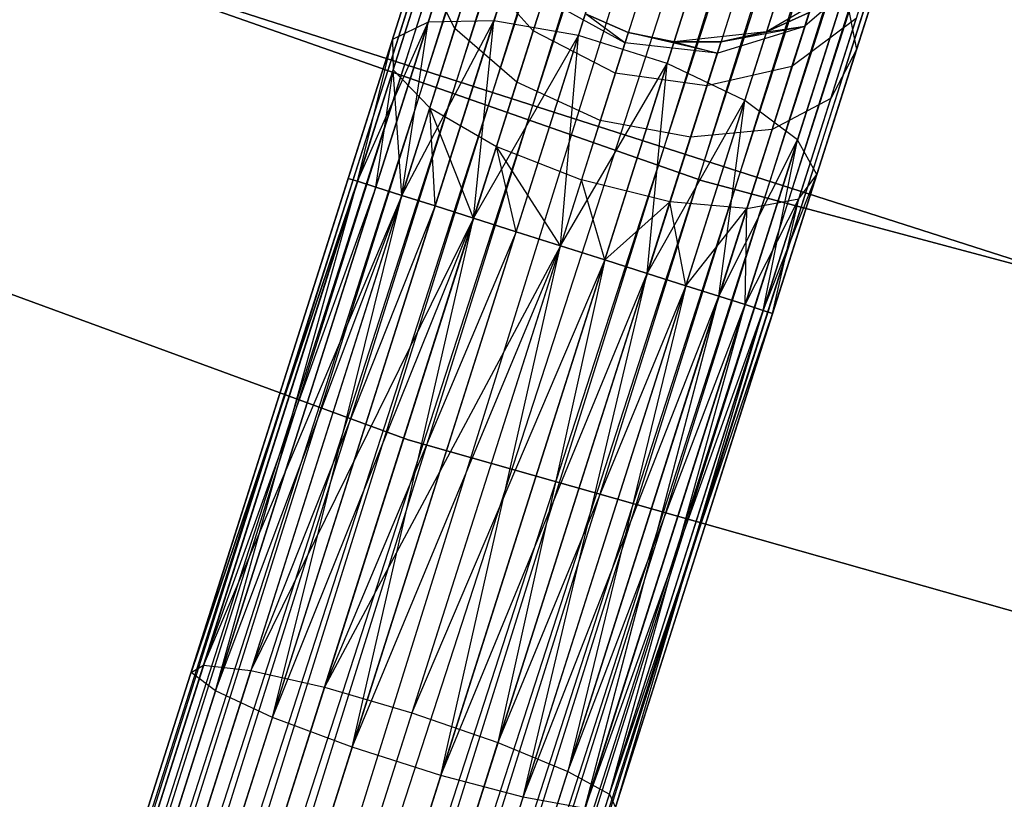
# Model space of a CAD drawing. Extents: x -102 to 102, y -101 to 102.
# Tile 94 of 256: x -21.32 to -16.92, y -62.01 to -58.53. Entities that reach past the tile are written whole.
import ezdxf

# ---------------------------------------------------------------- set-up
doc = ezdxf.new("R2010")
doc.units = 0
doc.header["$LTSCALE"] = 25.4
doc.layers.get('0').update_dxf_attribs({"linetype": 'CONTINUOUS'})

# ---------------------------------------------------------------- blocks, each defined once
blk = doc.blocks.new('NL2500011659_STL')
at = {"color": 0}
for p, q in [((-25.3662, -76.5621, -7.3955), (-14.034, -40.9402, -7.6045)), ((-14.034, -40.9402, -7.3955), (-25.3662, -76.5621, -7.3955)), ((-25.3662, -76.5621, -7.3955), (-14.034, -40.9402, -7.6045)), ((-14.034, -40.9402, -7.3955), (-25.3662, -76.5621, -7.3955)), ((-14.034, -40.9402, -7.6045), (-25.3248, -76.5752, -7.809)), ((-14.034, -40.9402, -7.6045), (-25.3248, -76.5752, -7.809)), ((-13.9926, -40.9533, -7.191), (-25.3662, -76.5621, -7.3955)), ((-13.9926, -40.9533, -7.191), (-25.3662, -76.5621, -7.3955)), ((-13.9926, -40.9533, -7.809), (-25.3248, -76.5752, -7.809)), ((-13.9926, -40.9533, -7.809), (-25.3248, -76.5752, -7.809)), ((-25.3248, -76.5752, -7.809), (-13.9116, -40.9791, -8)), ((-25.3248, -76.5752, -7.809), (-13.9116, -40.9791, -8)), ((-25.2437, -76.601, -7), (-13.9926, -40.9533, -7.191)), ((-25.2437, -76.601, -7), (-13.9926, -40.9533, -7.191)), ((-13.9116, -40.9791, -7), (-25.2437, -76.601, -7)), ((-13.9116, -40.9791, -7), (-25.2437, -76.601, -7)), ((-13.9116, -40.9791, -8), (-25.1266, -76.6383, -8.1691)), ((-13.9116, -40.9791, -8), (-25.1266, -76.6383, -8.1691)), ((-13.7945, -41.0164, -6.8309), (-25.2437, -76.601, -7)), ((-13.7945, -41.0164, -6.8309), (-25.2437, -76.601, -7)), ((-13.7945, -41.0164, -8.1691), (-25.1266, -76.6383, -8.1691)), ((-13.7945, -41.0164, -8.1691), (-25.1266, -76.6383, -8.1691)), ((-24.9786, -76.6854, -6.691), (-13.7945, -41.0164, -6.8309)), ((-24.9786, -76.6854, -6.691), (-13.7945, -41.0164, -6.8309)), ((-25.1266, -76.6383, -8.1691), (-13.6465, -41.0635, -8.309)), ((-25.1266, -76.6383, -8.1691), (-13.6465, -41.0635, -8.309)), ((-13.6465, -41.0635, -6.691), (-24.9786, -76.6854, -6.691)), ((-13.6465, -41.0635, -6.691), (-24.9786, -76.6854, -6.691)), ((-13.6465, -41.0635, -8.309), (-24.8061, -76.7403, -8.4135)), ((-13.6465, -41.0635, -8.309), (-24.8061, -76.7403, -8.4135)), ((-13.4739, -41.1184, -6.5865), (-24.9786, -76.6854, -6.691)), ((-13.4739, -41.1184, -6.5865), (-24.9786, -76.6854, -6.691)), ((-13.4739, -41.1184, -8.4135), (-24.8061, -76.7403, -8.4135)), ((-13.4739, -41.1184, -8.4135), (-24.8061, -76.7403, -8.4135)), ((-24.6166, -76.8005, -6.5218), (-13.4739, -41.1184, -6.5865)), ((-24.6166, -76.8005, -6.5218), (-13.4739, -41.1184, -6.5865)), ((-24.8061, -76.7403, -8.4135), (-13.2845, -41.1786, -8.4782)), ((-24.8061, -76.7403, -8.4135), (-13.2845, -41.1786, -8.4782)), ((-13.2845, -41.1786, -6.5218), (-24.6166, -76.8005, -6.5218)), ((-13.2845, -41.1786, -6.5218), (-24.6166, -76.8005, -6.5218)), ((-13.2845, -41.1786, -8.4782), (-24.4185, -76.8636, -8.5)), ((-13.2845, -41.1786, -8.4782), (-24.4185, -76.8636, -8.5)), ((-13.0863, -41.2417, -6.5), (-24.4185, -76.8636, -6.5)), ((-13.0863, -41.2417, -6.5), (-24.4185, -76.8636, -6.5)), ((-13.0863, -41.2417, -8.5), (-24.4185, -76.8636, -8.5)), ((-13.0863, -41.2417, -8.5), (-24.4185, -76.8636, -8.5)), ((-12.8882, -41.3047, -8.4782), (-24.4185, -76.8636, -8.5)), ((-12.8882, -41.3047, -8.4782), (-24.4185, -76.8636, -8.5)), ((-12.8882, -41.3047, -6.5218), (-24.2203, -76.9266, -6.5218)), ((-12.8882, -41.3047, -6.5218), (-24.2203, -76.9266, -6.5218)), ((-12.8882, -41.3047, -8.4782), (-24.0309, -76.9869, -8.4135)), ((-12.8882, -41.3047, -8.4782), (-24.0309, -76.9869, -8.4135)), ((-12.6987, -41.365, -6.5865), (-24.2203, -76.9266, -6.5218)), ((-12.6987, -41.365, -6.5865), (-24.2203, -76.9266, -6.5218)), ((-12.6987, -41.365, -8.4135), (-24.0309, -76.9869, -8.4135)), ((-12.6987, -41.365, -8.4135), (-24.0309, -76.9869, -8.4135)), ((-23.8583, -77.0417, -6.691), (-12.6987, -41.365, -6.5865)), ((-23.8583, -77.0417, -6.691), (-12.6987, -41.365, -6.5865)), ((-24.0309, -76.9869, -8.4135), (-12.5262, -41.4198, -8.309)), ((-24.0309, -76.9869, -8.4135), (-12.5262, -41.4198, -8.309)), ((-12.5262, -41.4198, -6.691), (-23.8583, -77.0417, -6.691)), ((-12.5262, -41.4198, -6.691), (-23.8583, -77.0417, -6.691)), ((-12.5262, -41.4198, -8.309), (-23.7103, -77.0888, -8.1691)), ((-12.5262, -41.4198, -8.309), (-23.7103, -77.0888, -8.1691)), ((-12.3782, -41.4669, -6.8309), (-23.8583, -77.0417, -6.691)), ((-12.3782, -41.4669, -6.8309), (-23.8583, -77.0417, -6.691)), ((-12.3782, -41.4669, -8.1691), (-23.7103, -77.0888, -8.1691)), ((-12.3782, -41.4669, -8.1691), (-23.7103, -77.0888, -8.1691)), ((-23.5932, -77.1261, -7), (-12.3782, -41.4669, -6.8309)), ((-23.5932, -77.1261, -7), (-12.3782, -41.4669, -6.8309)), ((-23.7103, -77.0888, -8.1691), (-12.2611, -41.5042, -8)), ((-23.7103, -77.0888, -8.1691), (-12.2611, -41.5042, -8)), ((-12.2611, -41.5042, -7), (-23.5932, -77.1261, -7)), ((-12.2611, -41.5042, -7), (-23.5932, -77.1261, -7)), ((-12.2611, -41.5042, -8), (-23.5122, -77.1519, -7.809)), ((-12.2611, -41.5042, -8), (-23.5122, -77.1519, -7.809)), ((-12.18, -41.53, -7.191), (-23.5932, -77.1261, -7)), ((-12.18, -41.53, -7.191), (-23.5932, -77.1261, -7)), ((-12.18, -41.53, -7.809), (-23.5122, -77.1519, -7.809)), ((-12.18, -41.53, -7.809), (-23.5122, -77.1519, -7.809)), ((-23.5122, -77.1519, -7.809), (-12.1386, -41.5432, -7.6045)), ((-23.5122, -77.1519, -7.809), (-12.1386, -41.5432, -7.6045)), ((-23.4707, -77.165, -7.3955), (-12.18, -41.53, -7.191)), ((-23.4707, -77.165, -7.3955), (-12.18, -41.53, -7.191)), ((-12.1386, -41.5432, -7.3955), (-23.4707, -77.165, -7.3955)), ((-12.1386, -41.5432, -7.6045), (-23.4707, -77.165, -7.3955)), ((-12.1386, -41.5432, -7.6045), (-23.4707, -77.165, -7.3955)), ((-12.1386, -41.5432, -7.3955), (-23.4707, -77.165, -7.3955)), ((-18.2724, -59.2476, -308.5), (-22.7004, -57.6949, -308.5)), ((-22.7004, -57.6949, -318), (-18.2724, -59.2476, -318)), ((-22.7004, -57.6949, -318), (-18.2724, -59.2476, -318)), ((-18.2724, -59.2476, -308.5), (-22.7004, -57.6949, -308.5)), ((-19.2038, -58.5328, -306.8285), (-18.9664, -57.7866, -307.2274)), ((-19.2038, -58.5328, -306.8285), (-18.9664, -57.7866, -307.2274)), ((-18.826, -58.5981, -306.6676), (-18.5743, -57.807, -307.0906)), ((-18.826, -58.5981, -306.6676), (-18.5743, -57.807, -307.0906)), ((-19.4979, -58.5394, -307.1223), (-19.2867, -57.8753, -307.4774)), ((-19.4979, -58.5394, -307.1223), (-19.2867, -57.8753, -307.4774)), ((-18.4297, -58.7242, -306.6676), (-18.1781, -57.933, -307.0906)), ((-18.4297, -58.7242, -306.6676), (-18.1781, -57.933, -307.0906)), ((-19.6574, -58.6169, -307.4985), (-19.4796, -58.0579, -307.7974)), ((-19.6574, -58.6169, -307.4985), (-19.4796, -58.0579, -307.7974)), ((-18.0836, -58.8891, -306.8285), (-17.8462, -58.1429, -307.2274)), ((-18.0836, -58.8891, -306.8285), (-17.8462, -58.1429, -307.2274)), ((-17.5841, -58.6608, -307.7974), (-17.443, -58.2172, -308.263)), ((-17.5841, -58.6608, -307.7974), (-17.443, -58.2172, -308.263)), ((-21.1078, -58.2436, -316), (-16.6967, -59.6593, -316)), ((-16.6967, -59.6593, -315), (-21.1078, -58.2436, -315)), ((-21.1078, -58.2436, -316), (-16.6967, -59.6593, -316)), ((-16.6967, -59.6593, -315), (-21.1078, -58.2436, -315)), ((-19.6548, -58.7519, -307.8918), (-19.5118, -58.3027, -308.132)), ((-19.6548, -58.7519, -307.8918), (-19.5118, -58.3027, -308.132)), ((-19.3779, -58.5674, -308.4233), (-19.5118, -58.3027, -308.132)), ((-19.3779, -58.5674, -308.4233), (-19.5118, -58.3027, -308.132)), ((-19.3779, -58.5674, -308.4233), (-19.2886, -58.2868, -308.7177)), ((-19.3779, -58.5674, -308.4233), (-19.2886, -58.2868, -308.7177)), ((-19.028, -58.5772, -308.8614), (-19.2886, -58.2868, -308.7177)), ((-19.028, -58.5772, -308.8614), (-19.2886, -58.2868, -308.7177)), ((-17.513, -58.2939, -308.9774), (-17.815, -58.5573, -309.0887)), ((-17.513, -58.2939, -308.9774), (-17.815, -58.5573, -309.0887)), ((-17.6269, -58.3713, -314), (-17.9857, -58.5814, -314)), ((-17.6269, -58.3713, -314), (-17.9857, -58.5814, -314)), ((-17.8474, -59.0645, -307.1223), (-17.6361, -58.4004, -307.4774)), ((-17.8474, -59.0645, -307.1223), (-17.6361, -58.4004, -307.4774)), ((-17.6361, -58.4004, -307.4774), (-17.5841, -58.6608, -307.7974)), ((-17.6361, -58.4004, -307.4774), (-17.5841, -58.6608, -307.7974)), ((-19.028, -58.5772, -308.8614), (-18.9812, -58.4302, -309.1643)), ((-19.028, -58.5772, -308.8614), (-18.9812, -58.4302, -309.1643)), ((-18.6185, -58.6318, -309.191), (-18.9812, -58.4302, -309.1643)), ((-18.6185, -58.6318, -309.191), (-18.9812, -58.4302, -309.1643)), ((-18.6037, -58.5852, -314), (-18.7952, -58.5014, -314)), ((-18.6185, -58.6318, -309.191), (-18.7952, -58.5014, -309.5)), ((-18.7952, -58.5014, -309.5), (-18.6037, -58.5852, -309.5)), ((-18.6185, -58.6318, -309.191), (-18.7952, -58.5014, -309.5)), ((-18.7952, -58.5014, -309.5), (-18.6037, -58.5852, -309.5)), ((-18.6037, -58.5852, -314), (-18.7952, -58.5014, -314)), ((-17.9857, -58.5814, -309.5), (-17.7952, -58.4952, -309.5)), ((-17.7952, -58.4952, -309.5), (-17.9857, -58.5814, -314)), ((-17.7952, -58.4952, -309.5), (-17.9857, -58.5814, -314)), ((-17.9857, -58.5814, -309.5), (-17.7952, -58.4952, -309.5)), ((-17.815, -58.5573, -309.0887), (-17.7952, -58.4952, -309.5)), ((-17.815, -58.5573, -309.0887), (-17.7952, -58.4952, -309.5)), ((-19.8132, -59.2498, -307.191), (-19.4979, -58.5394, -307.1223)), ((-19.8132, -59.2498, -307.191), (-19.4979, -58.5394, -307.1223)), ((-19.7321, -59.2756, -307), (-19.4979, -58.5394, -307.1223)), ((-19.7321, -59.2756, -307), (-19.4979, -58.5394, -307.1223)), ((-19.4979, -58.5394, -307.1223), (-19.6574, -58.6169, -307.4985)), ((-19.4979, -58.5394, -307.1223), (-19.6574, -58.6169, -307.4985)), ((-19.615, -59.3129, -306.8309), (-19.2038, -58.5328, -306.8285)), ((-19.615, -59.3129, -306.8309), (-19.2038, -58.5328, -306.8285)), ((-19.615, -59.3129, -306.8309), (-19.4979, -58.5394, -307.1223)), ((-19.615, -59.3129, -306.8309), (-19.4979, -58.5394, -307.1223)), ((-19.2038, -58.5328, -306.8285), (-19.4979, -58.5394, -307.1223)), ((-19.2038, -58.5328, -306.8285), (-19.4979, -58.5394, -307.1223)), ((-19.467, -59.36, -306.691), (-19.2038, -58.5328, -306.8285)), ((-19.467, -59.36, -306.691), (-19.2038, -58.5328, -306.8285)), ((-19.2945, -59.4148, -306.5865), (-19.2038, -58.5328, -306.8285)), ((-19.2945, -59.4148, -306.5865), (-19.2038, -58.5328, -306.8285)), ((-18.826, -58.5981, -306.6676), (-19.2038, -58.5328, -306.8285)), ((-18.826, -58.5981, -306.6676), (-19.2038, -58.5328, -306.8285)), ((-17.5858, -58.5228, -308.5061), (-17.8723, -58.7374, -308.7177)), ((-17.5858, -58.5228, -308.5061), (-17.8723, -58.7374, -308.7177)), ((-17.6992, -58.8793, -308.132), (-17.5858, -58.5228, -308.5061)), ((-17.6992, -58.8793, -308.132), (-17.5858, -58.5228, -308.5061)), ((-19.4904, -58.921, -308.2343), (-19.3779, -58.5674, -308.4233)), ((-19.4904, -58.921, -308.2343), (-19.3779, -58.5674, -308.4233)), ((-19.1009, -58.8063, -308.621), (-19.3779, -58.5674, -308.4233)), ((-19.1009, -58.8063, -308.621), (-19.3779, -58.5674, -308.4233)), ((-19.1009, -58.8063, -308.621), (-19.028, -58.5772, -308.8614)), ((-19.1009, -58.8063, -308.621), (-19.028, -58.5772, -308.8614)), ((-18.6616, -58.7672, -308.9122), (-19.028, -58.5772, -308.8614)), ((-18.6616, -58.7672, -308.9122), (-19.028, -58.5772, -308.8614)), ((-18.6037, -58.5852, -309.5), (-18.6185, -58.6318, -309.191)), ((-18.6037, -58.5852, -309.5), (-18.6185, -58.6318, -309.191)), ((-18.399, -58.6274, -314), (-18.6037, -58.5852, -314)), ((-18.6037, -58.5852, -309.5), (-18.399, -58.6274, -309.5)), ((-18.206, -58.6768, -309.1643), (-18.6037, -58.5852, -309.5)), ((-18.206, -58.6768, -309.1643), (-18.6037, -58.5852, -309.5)), ((-18.6037, -58.5852, -309.5), (-18.399, -58.6274, -309.5)), ((-18.6037, -58.5852, -309.5), (-18.6037, -58.5852, -314)), ((-18.399, -58.6274, -314), (-18.6037, -58.5852, -314)), ((-18.6037, -58.5852, -309.5), (-18.6037, -58.5852, -314)), ((-17.9857, -58.5814, -314), (-18.399, -58.6274, -314)), ((-17.9857, -58.5814, -314), (-18.399, -58.6274, -314)), ((-18.206, -58.6768, -309.1643), (-17.815, -58.5573, -309.0887)), ((-18.206, -58.6768, -309.1643), (-17.815, -58.5573, -309.0887)), ((-18.1899, -58.6261, -309.5), (-17.815, -58.5573, -309.0887)), ((-18.1899, -58.6261, -309.5), (-17.815, -58.5573, -309.0887)), ((-18.1899, -58.6261, -309.5), (-17.9857, -58.5814, -309.5)), ((-17.9857, -58.5814, -314), (-18.1899, -58.6261, -309.5)), ((-18.1899, -58.6261, -309.5), (-17.9857, -58.5814, -309.5)), ((-17.9857, -58.5814, -314), (-18.1899, -58.6261, -309.5)), ((-17.9857, -58.5814, -309.5), (-17.815, -58.5573, -309.0887)), ((-17.9857, -58.5814, -309.5), (-17.815, -58.5573, -309.0887)), ((-17.9857, -58.5814, -309.5), (-17.9857, -58.5814, -314)), ((-17.9857, -58.5814, -309.5), (-17.9857, -58.5814, -314)), ((-17.8723, -58.7374, -308.7177), (-17.815, -58.5573, -309.0887)), ((-17.8723, -58.7374, -308.7177), (-17.815, -58.5573, -309.0887)), ((-19.8546, -59.2367, -307.3955), (-19.6574, -58.6169, -307.4985)), ((-19.8546, -59.2367, -307.6045), (-19.6574, -58.6169, -307.4985)), ((-19.8546, -59.2367, -307.6045), (-19.6574, -58.6169, -307.4985)), ((-19.8546, -59.2367, -307.3955), (-19.6574, -58.6169, -307.4985)), ((-19.8132, -59.2498, -307.809), (-19.6574, -58.6169, -307.4985)), ((-19.8132, -59.2498, -307.809), (-19.6574, -58.6169, -307.4985)), ((-19.8132, -59.2498, -307.191), (-19.6574, -58.6169, -307.4985)), ((-19.8132, -59.2498, -307.191), (-19.6574, -58.6169, -307.4985)), ((-19.6574, -58.6169, -307.4985), (-19.6548, -58.7519, -307.8918)), ((-19.6574, -58.6169, -307.4985), (-19.6548, -58.7519, -307.8918)), ((-19.2945, -59.4148, -306.5865), (-18.826, -58.5981, -306.6676)), ((-19.2945, -59.4148, -306.5865), (-18.826, -58.5981, -306.6676)), ((-19.105, -59.4751, -306.5219), (-18.826, -58.5981, -306.6676)), ((-19.105, -59.4751, -306.5219), (-18.826, -58.5981, -306.6676)), ((-18.9069, -59.5381, -306.5), (-18.826, -58.5981, -306.6676)), ((-18.9069, -59.5381, -306.5), (-18.826, -58.5981, -306.6676)), ((-18.4297, -58.7242, -306.6676), (-18.826, -58.5981, -306.6676)), ((-18.4297, -58.7242, -306.6676), (-18.826, -58.5981, -306.6676)), ((-18.6185, -58.6318, -309.191), (-18.6616, -58.7672, -308.9122)), ((-18.6185, -58.6318, -309.191), (-18.6616, -58.7672, -308.9122)), ((-18.206, -58.6768, -309.1643), (-18.6185, -58.6318, -309.191)), ((-18.206, -58.6768, -309.1643), (-18.6185, -58.6318, -309.191)), ((-18.399, -58.6274, -309.5), (-18.1899, -58.6261, -309.5)), ((-18.1899, -58.6261, -309.5), (-18.399, -58.6274, -314)), ((-18.1899, -58.6261, -309.5), (-18.399, -58.6274, -314)), ((-18.399, -58.6274, -309.5), (-18.1899, -58.6261, -309.5)), ((-18.399, -58.6274, -309.5), (-18.206, -58.6768, -309.1643)), ((-18.399, -58.6274, -309.5), (-18.206, -58.6768, -309.1643)), ((-18.399, -58.6274, -309.5), (-18.399, -58.6274, -314)), ((-18.399, -58.6274, -309.5), (-18.399, -58.6274, -314)), ((-18.1899, -58.6261, -309.5), (-18.206, -58.6768, -309.1643)), ((-18.1899, -58.6261, -309.5), (-18.206, -58.6768, -309.1643)), ((-18.2528, -58.8239, -308.8614), (-18.206, -58.6768, -309.1643)), ((-18.2528, -58.8239, -308.8614), (-18.206, -58.6768, -309.1643)), ((-17.762, -59.2199, -307.4985), (-17.5841, -58.6608, -307.7974)), ((-17.762, -59.2199, -307.4985), (-17.5841, -58.6608, -307.7974)), ((-17.5841, -58.6608, -307.7974), (-17.6992, -58.8793, -308.132)), ((-17.5841, -58.6608, -307.7974), (-17.6992, -58.8793, -308.132)), ((-18.9069, -59.5381, -306.5), (-18.4297, -58.7242, -306.6676)), ((-18.9069, -59.5381, -306.5), (-18.4297, -58.7242, -306.6676)), ((-18.7087, -59.6012, -306.5219), (-18.4297, -58.7242, -306.6676)), ((-18.7087, -59.6012, -306.5219), (-18.4297, -58.7242, -306.6676)), ((-18.5193, -59.6614, -306.5865), (-18.4297, -58.7242, -306.6676)), ((-18.5193, -59.6614, -306.5865), (-18.4297, -58.7242, -306.6676)), ((-18.0836, -58.8891, -306.8285), (-18.4297, -58.7242, -306.6676)), ((-18.0836, -58.8891, -306.8285), (-18.4297, -58.7242, -306.6676)), ((-19.8132, -59.2498, -307.809), (-19.6548, -58.7519, -307.8918)), ((-19.8132, -59.2498, -307.809), (-19.6548, -58.7519, -307.8918)), ((-19.7321, -59.2756, -308), (-19.6548, -58.7519, -307.8918)), ((-19.7321, -59.2756, -308), (-19.6548, -58.7519, -307.8918)), ((-19.615, -59.3129, -308.1691), (-19.6548, -58.7519, -307.8918)), ((-19.6548, -58.7519, -307.8918), (-19.4904, -58.921, -308.2343)), ((-19.615, -59.3129, -308.1691), (-19.6548, -58.7519, -307.8918)), ((-19.6548, -58.7519, -307.8918), (-19.4904, -58.921, -308.2343)), ((-18.6616, -58.7672, -308.9122), (-18.7287, -58.978, -308.691)), ((-18.6616, -58.7672, -308.9122), (-18.7287, -58.978, -308.691)), ((-18.2528, -58.8239, -308.8614), (-18.6616, -58.7672, -308.9122)), ((-18.2528, -58.8239, -308.8614), (-18.6616, -58.7672, -308.9122)), ((-17.8723, -58.7374, -308.7177), (-18.2528, -58.8239, -308.8614)), ((-17.8723, -58.7374, -308.7177), (-18.2528, -58.8239, -308.8614)), ((-17.9615, -59.018, -308.4233), (-17.8723, -58.7374, -308.7177)), ((-17.9615, -59.018, -308.4233), (-17.8723, -58.7374, -308.7177)), ((-24.0465, -58.7707, -308.5), (-19.5877, -60.4045, -308.5)), ((-19.5877, -60.4045, -318), (-24.0465, -58.7707, -318)), ((-24.0465, -58.7707, -308.5), (-19.5877, -60.4045, -308.5)), ((-19.5877, -60.4045, -318), (-24.0465, -58.7707, -318)), ((-19.1927, -59.0949, -308.4667), (-19.1009, -58.8063, -308.621)), ((-19.1927, -59.0949, -308.4667), (-19.1009, -58.8063, -308.621)), ((-18.7287, -58.978, -308.691), (-19.1009, -58.8063, -308.621)), ((-18.7287, -58.978, -308.691), (-19.1009, -58.8063, -308.621)), ((-18.3257, -59.0529, -308.621), (-18.2528, -58.8239, -308.8614)), ((-18.3257, -59.0529, -308.621), (-18.2528, -58.8239, -308.8614)), ((-18.5193, -59.6614, -306.5865), (-18.0836, -58.8891, -306.8285)), ((-18.5193, -59.6614, -306.5865), (-18.0836, -58.8891, -306.8285)), ((-18.3467, -59.7163, -306.691), (-18.0836, -58.8891, -306.8285)), ((-18.3467, -59.7163, -306.691), (-18.0836, -58.8891, -306.8285)), ((-18.1987, -59.7634, -306.8309), (-18.0836, -58.8891, -306.8285)), ((-18.1987, -59.7634, -306.8309), (-18.0836, -58.8891, -306.8285)), ((-17.8474, -59.0645, -307.1223), (-18.0836, -58.8891, -306.8285)), ((-17.8474, -59.0645, -307.1223), (-18.0836, -58.8891, -306.8285)), ((-17.6992, -58.8793, -308.132), (-17.9615, -59.018, -308.4233)), ((-17.6992, -58.8793, -308.132), (-17.9615, -59.018, -308.4233)), ((-17.8421, -59.3285, -307.8918), (-17.6992, -58.8793, -308.132)), ((-17.8421, -59.3285, -307.8918), (-17.6992, -58.8793, -308.132)), ((-19.615, -59.3129, -308.1691), (-19.4904, -58.921, -308.2343)), ((-19.615, -59.3129, -308.1691), (-19.4904, -58.921, -308.2343)), ((-19.2945, -59.4148, -308.4135), (-19.4904, -58.921, -308.2343)), ((-19.4904, -58.921, -308.2343), (-19.1927, -59.0949, -308.4667)), ((-19.467, -59.36, -308.309), (-19.4904, -58.921, -308.2343)), ((-19.2945, -59.4148, -308.4135), (-19.4904, -58.921, -308.2343)), ((-19.467, -59.36, -308.309), (-19.4904, -58.921, -308.2343)), ((-19.4904, -58.921, -308.2343), (-19.1927, -59.0949, -308.4667)), ((-18.7287, -58.978, -308.691), (-18.8132, -59.2437, -308.549)), ((-18.7287, -58.978, -308.691), (-18.8132, -59.2437, -308.549)), ((-18.3257, -59.0529, -308.621), (-18.7287, -58.978, -308.691)), ((-18.3257, -59.0529, -308.621), (-18.7287, -58.978, -308.691)), ((-17.9615, -59.018, -308.4233), (-18.3257, -59.0529, -308.621)), ((-17.9615, -59.018, -308.4233), (-18.3257, -59.0529, -308.621)), ((-18.074, -59.3715, -308.2343), (-17.9615, -59.018, -308.4233)), ((-18.074, -59.3715, -308.2343), (-17.9615, -59.018, -308.4233)), ((-18.4175, -59.3415, -308.4667), (-18.3257, -59.0529, -308.621)), ((-18.4175, -59.3415, -308.4667), (-18.3257, -59.0529, -308.621)), ((-18.1987, -59.7634, -306.8309), (-17.8474, -59.0645, -307.1223)), ((-18.1987, -59.7634, -306.8309), (-17.8474, -59.0645, -307.1223)), ((-18.0816, -59.8007, -307), (-17.8474, -59.0645, -307.1223)), ((-18.0816, -59.8007, -307), (-17.8474, -59.0645, -307.1223)), ((-18.0006, -59.8265, -307.191), (-17.8474, -59.0645, -307.1223)), ((-18.0006, -59.8265, -307.191), (-17.8474, -59.0645, -307.1223)), ((-17.762, -59.2199, -307.4985), (-17.8474, -59.0645, -307.1223)), ((-17.762, -59.2199, -307.4985), (-17.8474, -59.0645, -307.1223)), ((-19.2945, -59.4148, -308.4135), (-19.1927, -59.0949, -308.4667)), ((-19.2945, -59.4148, -308.4135), (-19.1927, -59.0949, -308.4667)), ((-19.1927, -59.0949, -308.4667), (-18.8132, -59.2437, -308.549)), ((-18.9069, -59.5381, -308.5), (-19.1927, -59.0949, -308.4667)), ((-19.105, -59.4751, -308.4781), (-19.1927, -59.0949, -308.4667)), ((-18.9069, -59.5381, -308.5), (-19.1927, -59.0949, -308.4667)), ((-19.105, -59.4751, -308.4781), (-19.1927, -59.0949, -308.4667)), ((-19.1927, -59.0949, -308.4667), (-18.8132, -59.2437, -308.549)), ((-20.5567, -61.4438, -307.4707), (-19.8546, -59.2367, -307.6045)), ((-19.8546, -59.2367, -307.3955), (-20.5567, -61.4438, -307.4707)), ((-19.8546, -59.2367, -307.3955), (-20.5567, -61.4438, -307.4707)), ((-20.5567, -61.4438, -307.4707), (-19.8546, -59.2367, -307.6045)), ((-20.5567, -61.4438, -307.4707), (-19.8132, -59.2498, -307.809)), ((-20.5567, -61.4438, -307.4707), (-19.8132, -59.2498, -307.809)), ((-19.8132, -59.2498, -307.191), (-20.5567, -61.4438, -307.4707)), ((-19.8132, -59.2498, -307.191), (-20.5567, -61.4438, -307.4707)), ((-20.5009, -61.4116, -307.0599), (-19.8132, -59.2498, -307.191)), ((-20.5009, -61.4116, -307.0599), (-19.8132, -59.2498, -307.191)), ((-20.4481, -61.5262, -307.8635), (-19.8132, -59.2498, -307.809)), ((-20.4481, -61.5262, -307.8635), (-19.8132, -59.2498, -307.809)), ((-19.8546, -59.2367, -307.6045), (-19.8132, -59.2498, -307.809)), ((-19.8132, -59.2498, -307.191), (-19.8546, -59.2367, -307.3955)), ((-19.8546, -59.2367, -307.6045), (-19.8132, -59.2498, -307.809)), ((-19.8132, -59.2498, -307.191), (-19.8546, -59.2367, -307.3955)), ((-19.8132, -59.2498, -307.809), (-19.7321, -59.2756, -308)), ((-19.7321, -59.2756, -307), (-19.8132, -59.2498, -307.191)), ((-19.8132, -59.2498, -307.809), (-19.7321, -59.2756, -308)), ((-19.7321, -59.2756, -307), (-19.8132, -59.2498, -307.191)), ((-18.8132, -59.2437, -308.549), (-18.9069, -59.5381, -308.5)), ((-18.8132, -59.2437, -308.549), (-18.9069, -59.5381, -308.5)), ((-18.4175, -59.3415, -308.4667), (-18.8132, -59.2437, -308.549)), ((-18.4175, -59.3415, -308.4667), (-18.8132, -59.2437, -308.549)), ((-18.7087, -59.6012, -308.4781), (-18.8132, -59.2437, -308.549)), ((-18.7087, -59.6012, -308.4781), (-18.8132, -59.2437, -308.549)), ((-13.7396, -60.461, -308.5), (-18.2724, -59.2476, -308.5)), ((-18.2724, -59.2476, -318), (-13.7396, -60.461, -318)), ((-18.2724, -59.2476, -318), (-13.7396, -60.461, -318)), ((-18.2724, -59.2476, -318), (-18.2724, -59.2476, -308.5)), ((-13.7396, -60.461, -308.5), (-18.2724, -59.2476, -308.5)), ((-18.2724, -59.2476, -318), (-18.2724, -59.2476, -308.5)), ((-18.0006, -59.8265, -307.191), (-17.762, -59.2199, -307.4985)), ((-18.0006, -59.8265, -307.191), (-17.762, -59.2199, -307.4985)), ((-17.9591, -59.8396, -307.6045), (-17.762, -59.2199, -307.4985)), ((-17.9591, -59.8396, -307.3955), (-17.762, -59.2199, -307.4985)), ((-17.9591, -59.8396, -307.3955), (-17.762, -59.2199, -307.4985)), ((-17.9591, -59.8396, -307.6045), (-17.762, -59.2199, -307.4985)), ((-17.8421, -59.3285, -307.8918), (-17.762, -59.2199, -307.4985)), ((-17.8421, -59.3285, -307.8918), (-17.762, -59.2199, -307.4985)), ((-19.7321, -59.2756, -307), (-20.5009, -61.4116, -307.0599)), ((-19.7321, -59.2756, -307), (-20.5009, -61.4116, -307.0599)), ((-20.4481, -61.5262, -307.8635), (-19.7321, -59.2756, -308)), ((-20.4481, -61.5262, -307.8635), (-19.7321, -59.2756, -308)), ((-19.7321, -59.2756, -308), (-19.615, -59.3129, -308.1691)), ((-19.615, -59.3129, -306.8309), (-19.7321, -59.2756, -307)), ((-19.7321, -59.2756, -308), (-19.615, -59.3129, -308.1691)), ((-19.615, -59.3129, -306.8309), (-19.7321, -59.2756, -307)), ((-19.615, -59.3129, -306.8309), (-20.5009, -61.4116, -307.0599)), ((-19.615, -59.3129, -306.8309), (-20.5009, -61.4116, -307.0599)), ((-20.4481, -61.5262, -307.8635), (-19.615, -59.3129, -308.1691)), ((-20.4481, -61.5262, -307.8635), (-19.615, -59.3129, -308.1691)), ((-19.615, -59.3129, -306.8309), (-20.2901, -61.4351, -306.7021)), ((-19.615, -59.3129, -306.8309), (-20.2901, -61.4351, -306.7021)), ((-20.1937, -61.6444, -308.1705), (-19.615, -59.3129, -308.1691)), ((-20.1937, -61.6444, -308.1705), (-19.615, -59.3129, -308.1691)), ((-19.615, -59.3129, -308.1691), (-19.467, -59.36, -308.309)), ((-19.467, -59.36, -306.691), (-19.615, -59.3129, -306.8309)), ((-19.615, -59.3129, -308.1691), (-19.467, -59.36, -308.309)), ((-19.467, -59.36, -306.691), (-19.615, -59.3129, -306.8309)), ((-18.0816, -59.8007, -308), (-17.8421, -59.3285, -307.8918)), ((-18.0816, -59.8007, -308), (-17.8421, -59.3285, -307.8918)), ((-18.074, -59.3715, -308.2343), (-17.8421, -59.3285, -307.8918)), ((-18.074, -59.3715, -308.2343), (-17.8421, -59.3285, -307.8918)), ((-18.0006, -59.8265, -307.809), (-17.8421, -59.3285, -307.8918)), ((-18.0006, -59.8265, -307.809), (-17.8421, -59.3285, -307.8918)), ((-17.9591, -59.8396, -307.6045), (-17.8421, -59.3285, -307.8918)), ((-17.9591, -59.8396, -307.6045), (-17.8421, -59.3285, -307.8918)), ((-19.467, -59.36, -306.691), (-20.2901, -61.4351, -306.7021)), ((-19.467, -59.36, -306.691), (-20.2901, -61.4351, -306.7021)), ((-20.1937, -61.6444, -308.1705), (-19.467, -59.36, -308.309)), ((-20.1937, -61.6444, -308.1705), (-19.467, -59.36, -308.309)), ((-19.467, -59.36, -308.309), (-19.2945, -59.4148, -308.4135)), ((-19.2945, -59.4148, -306.5865), (-19.467, -59.36, -306.691)), ((-19.467, -59.36, -308.309), (-19.2945, -59.4148, -308.4135)), ((-19.2945, -59.4148, -306.5865), (-19.467, -59.36, -306.691)), ((-18.7087, -59.6012, -308.4781), (-18.4175, -59.3415, -308.4667)), ((-18.7087, -59.6012, -308.4781), (-18.4175, -59.3415, -308.4667)), ((-18.5193, -59.6614, -308.4135), (-18.4175, -59.3415, -308.4667)), ((-18.5193, -59.6614, -308.4135), (-18.4175, -59.3415, -308.4667)), ((-18.074, -59.3715, -308.2343), (-18.4175, -59.3415, -308.4667)), ((-18.3467, -59.7163, -308.309), (-18.4175, -59.3415, -308.4667)), ((-18.074, -59.3715, -308.2343), (-18.4175, -59.3415, -308.4667)), ((-18.3467, -59.7163, -308.309), (-18.4175, -59.3415, -308.4667)), ((-18.3467, -59.7163, -308.309), (-18.074, -59.3715, -308.2343)), ((-18.3467, -59.7163, -308.309), (-18.074, -59.3715, -308.2343)), ((-18.1987, -59.7634, -308.1691), (-18.074, -59.3715, -308.2343)), ((-18.1987, -59.7634, -308.1691), (-18.074, -59.3715, -308.2343)), ((-18.0816, -59.8007, -308), (-18.074, -59.3715, -308.2343)), ((-18.0816, -59.8007, -308), (-18.074, -59.3715, -308.2343)), ((-19.2945, -59.4148, -306.5865), (-20.2901, -61.4351, -306.7021)), ((-19.2945, -59.4148, -306.5865), (-20.2901, -61.4351, -306.7021)), ((-20.1937, -61.6444, -308.1705), (-19.2945, -59.4148, -308.4135)), ((-20.1937, -61.6444, -308.1705), (-19.2945, -59.4148, -308.4135)), ((-19.961, -61.5102, -306.4594), (-19.2945, -59.4148, -306.5865)), ((-19.961, -61.5102, -306.4594), (-19.2945, -59.4148, -306.5865)), ((-19.8376, -61.7782, -308.3385), (-19.2945, -59.4148, -308.4135)), ((-19.8376, -61.7782, -308.3385), (-19.2945, -59.4148, -308.4135)), ((-19.2945, -59.4148, -308.4135), (-19.105, -59.4751, -308.4781)), ((-19.105, -59.4751, -306.5219), (-19.2945, -59.4148, -306.5865)), ((-19.2945, -59.4148, -308.4135), (-19.105, -59.4751, -308.4781)), ((-19.105, -59.4751, -306.5219), (-19.2945, -59.4148, -306.5865)), ((-19.105, -59.4751, -306.5219), (-19.961, -61.5102, -306.4594)), ((-19.105, -59.4751, -306.5219), (-19.961, -61.5102, -306.4594)), ((-19.8376, -61.7782, -308.3385), (-19.105, -59.4751, -308.4781)), ((-19.8376, -61.7782, -308.3385), (-19.105, -59.4751, -308.4781)), ((-19.105, -59.4751, -308.4781), (-18.9069, -59.5381, -308.5)), ((-18.9069, -59.5381, -306.5), (-19.105, -59.4751, -306.5219)), ((-19.105, -59.4751, -308.4781), (-18.9069, -59.5381, -308.5)), ((-18.9069, -59.5381, -306.5), (-19.105, -59.4751, -306.5219)), ((-18.9069, -59.5381, -306.5), (-19.961, -61.5102, -306.4594)), ((-18.9069, -59.5381, -306.5), (-19.961, -61.5102, -306.4594)), ((-19.8376, -61.7782, -308.3385), (-18.9069, -59.5381, -308.5)), ((-19.8376, -61.7782, -308.3385), (-18.9069, -59.5381, -308.5)), ((-18.9069, -59.5381, -306.5), (-19.5704, -61.624, -306.3735)), ((-18.9069, -59.5381, -306.5), (-19.5704, -61.624, -306.3735)), ((-19.4414, -61.9042, -308.3385), (-18.9069, -59.5381, -308.5)), ((-19.4414, -61.9042, -308.3385), (-18.9069, -59.5381, -308.5)), ((-18.9069, -59.5381, -308.5), (-18.7087, -59.6012, -308.4781)), ((-18.7087, -59.6012, -306.5219), (-18.9069, -59.5381, -306.5)), ((-18.7087, -59.6012, -306.5219), (-18.9069, -59.5381, -306.5)), ((-18.9069, -59.5381, -308.5), (-18.7087, -59.6012, -308.4781)), ((-18.7087, -59.6012, -306.5219), (-19.5704, -61.624, -306.3735)), ((-18.7087, -59.6012, -306.5219), (-19.5704, -61.624, -306.3735)), ((-19.4414, -61.9042, -308.3385), (-18.7087, -59.6012, -308.4781)), ((-19.4414, -61.9042, -308.3385), (-18.7087, -59.6012, -308.4781)), ((-18.7087, -59.6012, -306.5219), (-19.1858, -61.7568, -306.4594)), ((-18.7087, -59.6012, -306.5219), (-19.1858, -61.7568, -306.4594)), ((-18.7087, -59.6012, -308.4781), (-18.5193, -59.6614, -308.4135)), ((-18.5193, -59.6614, -306.5865), (-18.7087, -59.6012, -306.5219)), ((-18.5193, -59.6614, -306.5865), (-18.7087, -59.6012, -306.5219)), ((-18.7087, -59.6012, -308.4781), (-18.5193, -59.6614, -308.4135)), ((-19.4414, -61.9042, -308.3385), (-18.5193, -59.6614, -308.4135)), ((-19.4414, -61.9042, -308.3385), (-18.5193, -59.6614, -308.4135)), ((-18.5193, -59.6614, -306.5865), (-19.1858, -61.7568, -306.4594)), ((-18.5193, -59.6614, -306.5865), (-19.1858, -61.7568, -306.4594)), ((-19.0735, -62.0008, -308.1705), (-18.5193, -59.6614, -308.4135)), ((-19.0735, -62.0008, -308.1705), (-18.5193, -59.6614, -308.4135)), ((-18.5193, -59.6614, -308.4135), (-18.3467, -59.7163, -308.309)), ((-18.3467, -59.7163, -306.691), (-18.5193, -59.6614, -306.5865)), ((-18.3467, -59.7163, -306.691), (-18.5193, -59.6614, -306.5865)), ((-18.5193, -59.6614, -308.4135), (-18.3467, -59.7163, -308.309)), ((-18.3467, -59.7163, -306.691), (-19.1858, -61.7568, -306.4594)), ((-18.3467, -59.7163, -306.691), (-19.1858, -61.7568, -306.4594)), ((-19.0735, -62.0008, -308.1705), (-18.3467, -59.7163, -308.309)), ((-19.0735, -62.0008, -308.1705), (-18.3467, -59.7163, -308.309)), ((-18.3467, -59.7163, -306.691), (-18.8738, -61.8856, -306.7021)), ((-18.3467, -59.7163, -306.691), (-18.8738, -61.8856, -306.7021)), ((-18.1987, -59.7634, -306.8309), (-18.3467, -59.7163, -306.691)), ((-18.3467, -59.7163, -308.309), (-18.1987, -59.7634, -308.1691)), ((-18.1987, -59.7634, -306.8309), (-18.3467, -59.7163, -306.691)), ((-18.3467, -59.7163, -308.309), (-18.1987, -59.7634, -308.1691)), ((-19.0735, -62.0008, -308.1705), (-18.1987, -59.7634, -308.1691)), ((-19.0735, -62.0008, -308.1705), (-18.1987, -59.7634, -308.1691)), ((-18.8738, -61.8856, -306.7021), (-18.1987, -59.7634, -306.8309)), ((-18.8738, -61.8856, -306.7021), (-18.1987, -59.7634, -306.8309)), ((-18.7975, -62.0512, -307.8635), (-18.1987, -59.7634, -308.1691)), ((-18.7975, -62.0512, -307.8635), (-18.1987, -59.7634, -308.1691)), ((-18.0816, -59.8007, -307), (-18.1987, -59.7634, -306.8309)), ((-18.1987, -59.7634, -308.1691), (-18.0816, -59.8007, -308)), ((-18.0816, -59.8007, -307), (-18.1987, -59.7634, -306.8309)), ((-18.1987, -59.7634, -308.1691), (-18.0816, -59.8007, -308)), ((-18.8738, -61.8856, -306.7021), (-18.0816, -59.8007, -307)), ((-18.8738, -61.8856, -306.7021), (-18.0816, -59.8007, -307)), ((-18.7975, -62.0512, -307.8635), (-18.0816, -59.8007, -308)), ((-18.7975, -62.0512, -307.8635), (-18.0816, -59.8007, -308)), ((-18.6883, -61.9882, -307.0599), (-18.0816, -59.8007, -307)), ((-18.6883, -61.9882, -307.0599), (-18.0816, -59.8007, -307)), ((-18.0006, -59.8265, -307.191), (-18.0816, -59.8007, -307)), ((-18.0816, -59.8007, -308), (-18.0006, -59.8265, -307.809)), ((-18.0006, -59.8265, -307.191), (-18.0816, -59.8007, -307)), ((-18.0816, -59.8007, -308), (-18.0006, -59.8265, -307.809)), ((-18.7975, -62.0512, -307.8635), (-18.0006, -59.8265, -307.809)), ((-18.7975, -62.0512, -307.8635), (-18.0006, -59.8265, -307.809)), ((-18.6883, -61.9882, -307.0599), (-18.0006, -59.8265, -307.191)), ((-18.6883, -61.9882, -307.0599), (-18.0006, -59.8265, -307.191)), ((-18.6883, -61.9882, -307.0599), (-17.9591, -59.8396, -307.3955)), ((-18.6883, -61.9882, -307.0599), (-17.9591, -59.8396, -307.3955)), ((-18.6613, -62.0468, -307.4707), (-18.0006, -59.8265, -307.809)), ((-18.6613, -62.0468, -307.4707), (-18.0006, -59.8265, -307.809)), ((-18.6613, -62.0468, -307.4707), (-17.9591, -59.8396, -307.3955)), ((-18.6613, -62.0468, -307.4707), (-17.9591, -59.8396, -307.6045)), ((-18.6613, -62.0468, -307.4707), (-17.9591, -59.8396, -307.3955)), ((-18.6613, -62.0468, -307.4707), (-17.9591, -59.8396, -307.6045)), ((-17.9591, -59.8396, -307.3955), (-18.0006, -59.8265, -307.191)), ((-18.0006, -59.8265, -307.809), (-17.9591, -59.8396, -307.6045)), ((-17.9591, -59.8396, -307.3955), (-18.0006, -59.8265, -307.191)), ((-18.0006, -59.8265, -307.809), (-17.9591, -59.8396, -307.6045)), ((-19.5877, -60.4045, -308.5), (-15.0193, -61.7006, -308.5)), ((-15.0193, -61.7006, -318), (-19.5877, -60.4045, -318)), ((-19.5877, -60.4045, -308.5), (-15.0193, -61.7006, -308.5)), ((-19.5877, -60.4045, -308.5), (-19.5877, -60.4045, -318)), ((-15.0193, -61.7006, -318), (-19.5877, -60.4045, -318)), ((-19.5877, -60.4045, -308.5), (-19.5877, -60.4045, -318)), ((-21.2495, -63.6215, -307.0709), (-20.5567, -61.4438, -307.4707)), ((-21.2495, -63.6215, -307.0709), (-20.5567, -61.4438, -307.4707)), ((-21.1794, -63.5445, -306.6683), (-20.5009, -61.4116, -307.0599)), ((-21.1794, -63.5445, -306.6683), (-20.5009, -61.4116, -307.0599)), ((-20.9563, -63.529, -306.3177), (-20.2901, -61.4351, -306.7021)), ((-20.9563, -63.529, -306.3177), (-20.2901, -61.4351, -306.7021)), ((-20.5567, -61.4438, -307.4707), (-20.5009, -61.4116, -307.0599)), ((-20.5567, -61.4438, -307.4707), (-20.5009, -61.4116, -307.0599)), ((-20.4481, -61.5262, -307.8635), (-20.5567, -61.4438, -307.4707)), ((-20.4481, -61.5262, -307.8635), (-20.5567, -61.4438, -307.4707)), ((-20.5009, -61.4116, -307.0599), (-20.2901, -61.4351, -306.7021)), ((-20.5009, -61.4116, -307.0599), (-20.2901, -61.4351, -306.7021)), ((-20.2901, -61.4351, -306.7021), (-19.961, -61.5102, -306.4594)), ((-20.2901, -61.4351, -306.7021), (-19.961, -61.5102, -306.4594)), ((-21.1545, -63.7467, -307.4558), (-20.4481, -61.5262, -307.8635)), ((-21.1545, -63.7467, -307.4558), (-20.4481, -61.5262, -307.8635)), ((-20.6187, -63.5777, -306.0798), (-19.961, -61.5102, -306.4594)), ((-20.6187, -63.5777, -306.0798), (-19.961, -61.5102, -306.4594)), ((-20.1937, -61.6444, -308.1705), (-20.4481, -61.5262, -307.8635)), ((-20.1937, -61.6444, -308.1705), (-20.4481, -61.5262, -307.8635)), ((-19.961, -61.5102, -306.4594), (-19.5704, -61.624, -306.3735)), ((-19.961, -61.5102, -306.4594), (-19.5704, -61.624, -306.3735)), ((-19.5704, -61.624, -306.3735), (-20.2251, -63.6821, -305.9957)), ((-19.5704, -61.624, -306.3735), (-20.2251, -63.6821, -305.9957)), ((-19.5704, -61.624, -306.3735), (-19.1858, -61.7568, -306.4594)), ((-19.5704, -61.624, -306.3735), (-19.1858, -61.7568, -306.4594)), ((-20.9108, -63.8985, -307.7567), (-20.1937, -61.6444, -308.1705)), ((-20.9108, -63.8985, -307.7567), (-20.1937, -61.6444, -308.1705)), ((-19.8376, -61.7782, -308.3385), (-20.1937, -61.6444, -308.1705)), ((-19.8376, -61.7782, -308.3385), (-20.1937, -61.6444, -308.1705)), ((-19.8435, -63.8243, -306.0798), (-19.1858, -61.7568, -306.4594)), ((-19.8435, -63.8243, -306.0798), (-19.1858, -61.7568, -306.4594)), ((-19.1858, -61.7568, -306.4594), (-18.8738, -61.8856, -306.7021)), ((-19.1858, -61.7568, -306.4594), (-18.8738, -61.8856, -306.7021)), ((-20.5605, -64.0505, -307.9213), (-19.8376, -61.7782, -308.3385)), ((-20.5605, -64.0505, -307.9213), (-19.8376, -61.7782, -308.3385)), ((-19.4414, -61.9042, -308.3385), (-19.8376, -61.7782, -308.3385)), ((-19.4414, -61.9042, -308.3385), (-19.8376, -61.7782, -308.3385)), ((-19.5399, -63.9796, -306.3177), (-18.8738, -61.8856, -306.7021)), ((-19.5399, -63.9796, -306.3177), (-18.8738, -61.8856, -306.7021)), ((-18.8738, -61.8856, -306.7021), (-18.6883, -61.9882, -307.0599)), ((-18.8738, -61.8856, -306.7021), (-18.6883, -61.9882, -307.0599)), ((-20.1643, -64.1766, -307.9213), (-19.4414, -61.9042, -308.3385)), ((-20.1643, -64.1766, -307.9213), (-19.4414, -61.9042, -308.3385)), ((-19.0735, -62.0008, -308.1705), (-19.4414, -61.9042, -308.3385)), ((-19.0735, -62.0008, -308.1705), (-19.4414, -61.9042, -308.3385)), ((-19.7905, -64.2549, -307.7567), (-19.0735, -62.0008, -308.1705)), ((-19.7905, -64.2549, -307.7567), (-19.0735, -62.0008, -308.1705)), ((-19.3668, -64.1211, -306.6683), (-18.6883, -61.9882, -307.0599)), ((-19.3668, -64.1211, -306.6683), (-18.6883, -61.9882, -307.0599)), ((-18.7975, -62.0512, -307.8635), (-19.0735, -62.0008, -308.1705)), ((-18.7975, -62.0512, -307.8635), (-19.0735, -62.0008, -308.1705)), ((-18.6883, -61.9882, -307.0599), (-18.6613, -62.0468, -307.4707)), ((-18.6883, -61.9882, -307.0599), (-18.6613, -62.0468, -307.4707))]:
    blk.add_line(p, q, dxfattribs=at)

msp = doc.modelspace()

# ---------------------------------------------------------------- block references
at = {"color": 0}
msp.add_blockref('NL2500011659_STL', (0, 0), dxfattribs=at)

doc.saveas('drawing.dxf')
